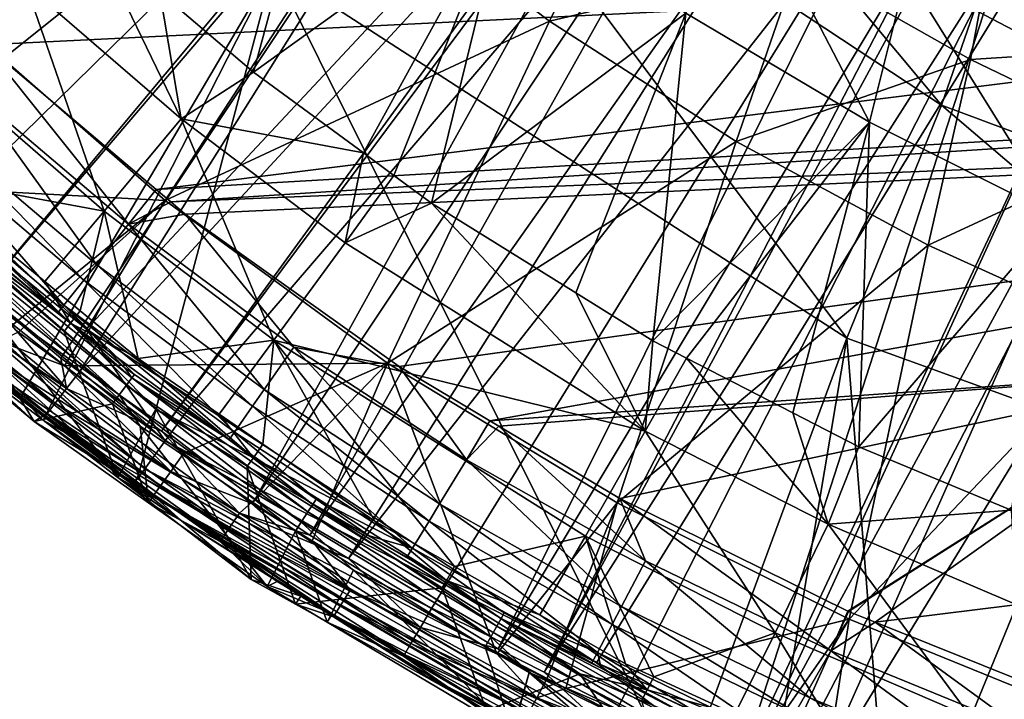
# Model space of a CAD drawing. Extents: x 512 to 878, y 536 to 1026.
# Tile 3 of 256: x 583 to 634, y 559 to 595. Entities that reach past the tile are written whole.
import ezdxf

# ---------------------------------------------------------------- set-up
doc = ezdxf.new("R2010")
doc.units = 0

msp = doc.modelspace()

# ---------------------------------------------------------------- linework, layer by layer
for points in [[(696.199646, 696.199585, 696.199646), (564.676636, 599.040771, 700.419495), (586.368958, 578.573242, 700.419495)], [(696.199646, 696.199585, 696.199646), (586.368958, 578.573242, 700.419495), (592.039062, 574.86615, 700.419495)], [(696.199646, 696.199585, 696.199646), (592.039062, 574.86615, 700.419495), (613.074951, 561.11322, 700.419495)], [(696.199646, 696.199585, 696.199646), (613.074951, 561.11322, 700.419495), (623.714905, 556.604065, 700.419495)], [(696.199646, 696.199585, 696.199646), (623.714905, 556.604065, 700.419495), (640.629272, 549.43573, 700.419495)], [(600.652039, 622.947571, 737.440125), (563.661987, 596.769897, 736.880127), (569.504028, 590.911438, 736.860107)], [(603.001526, 620.798584, 737.430664), (600.652039, 622.947571, 737.440125), (569.504028, 590.911438, 736.860107)], [(603.001526, 620.798584, 737.430664), (569.504028, 590.911438, 736.860107), (572.07074, 588.337585, 736.851318)], [(603.333069, 620.4953, 737.429321), (603.001526, 620.798584, 737.430664), (572.07074, 588.337585, 736.851318)], [(603.333069, 620.4953, 737.429321), (572.07074, 588.337585, 736.851318), (574.030701, 586.37207, 736.844543)], [(609.548889, 614.809998, 737.404175), (603.333069, 620.4953, 737.429321), (574.030701, 586.37207, 736.844543)], [(603.255798, 608.724609, 464.104034), (608.264954, 617.69458, 426.34549), (631.125366, 590.307678, 463.897461)], [(608.264954, 617.69458, 426.34549), (634.593201, 600.287842, 426.167328), (631.125366, 590.307678, 463.897461)], [(609.548889, 614.809998, 737.404175), (574.030701, 586.37207, 736.844543), (577.532532, 583.402344, 736.834473)], [(609.548889, 614.809998, 737.404175), (577.532532, 583.402344, 736.834473), (580.950439, 580.503723, 736.824585)], [(609.92395, 614.466919, 737.40271), (609.548889, 614.809998, 737.404175), (580.950439, 580.503723, 736.824585)], [(609.92395, 614.466919, 737.40271), (580.950439, 580.503723, 736.824585), (585.019958, 577.052551, 736.812866)], [(609.92395, 614.466919, 737.40271), (585.019958, 577.052551, 736.812866), (585.996826, 576.344055, 736.810486)], [(616.601257, 609.43103, 737.381287), (609.92395, 614.466919, 737.40271), (585.996826, 576.344055, 736.810486)], [(616.601257, 609.43103, 737.381287), (585.996826, 576.344055, 736.810486), (590.290161, 573.230225, 736.799927)], [(617.030212, 609.107483, 737.379883), (616.601257, 609.43103, 737.381287), (590.290161, 573.230225, 736.799927)], [(590.210449, 596.22699, 715.942078), (599.670471, 608.872803, 715.888794), (595.116211, 592.045471, 715.863953)], [(617.030212, 609.107483, 737.379883), (590.290161, 573.230225, 736.799927), (595.198364, 569.670532, 736.787903)], [(599.670471, 608.872803, 715.888794), (608.471619, 601.633789, 715.690002), (595.116211, 592.045471, 715.863953)], [(619.983948, 606.879822, 737.370422), (617.030212, 609.107483, 737.379883), (595.198364, 569.670532, 736.787903)], [(596.167114, 597.510498, 541.577332), (603.255798, 608.724609, 464.104034), (626.181458, 578.10791, 541.44928)], [(603.255798, 608.724609, 464.104034), (631.125366, 590.307678, 463.897461), (626.181458, 578.10791, 541.44928)], [(619.983948, 606.879822, 737.370422), (595.198364, 569.670532, 736.787903), (598.054993, 567.785522, 736.781555)], [(623.937195, 604.454102, 737.360474), (619.983948, 606.879822, 737.370422), (598.054993, 567.785522, 736.781555)], [(575.551025, 604.178528, 715.534851), (583.203491, 596.622803, 715.428223), (578.872131, 592.069702, 712.65863)], [(623.937195, 604.454102, 737.360474), (598.054993, 567.785522, 736.781555), (600.081665, 566.565491, 736.777466)], [(627.892456, 602.027222, 737.350525), (623.937195, 604.454102, 737.360474), (600.081665, 566.565491, 736.777466)], [(614.924805, 603.60614, 720.247498), (601.210938, 601.835693, 720.937622), (610.601685, 594.708801, 720.736877)], [(623.629639, 597.815186, 720.052185), (614.924805, 603.60614, 720.247498), (610.601685, 594.708801, 720.736877)], [(617.745544, 595.134583, 715.482544), (620.552673, 602.54895, 714.842896), (627.364685, 589.416443, 715.272766)], [(620.552673, 602.54895, 714.842896), (629.291016, 597.178406, 714.653992), (627.364685, 589.416443, 715.272766)], [(601.210938, 601.835693, 720.937622), (579.474548, 594.92926, 720.688049), (590.48584, 585.308716, 720.566345)], [(610.601685, 594.708801, 720.736877), (601.210938, 601.835693, 720.937622), (590.48584, 585.308716, 720.566345)], [(595.116211, 592.045471, 715.863953), (608.471619, 601.633789, 715.690002), (600.865479, 587.807739, 715.77533)], [(627.892456, 602.027222, 737.350525), (600.081665, 566.565491, 736.777466), (604.434509, 563.945129, 736.768616)], [(600.865479, 587.807739, 715.77533), (608.471619, 601.633789, 715.690002), (602.466553, 586.627625, 715.75061)], [(602.466553, 586.627625, 715.75061), (608.471619, 601.633789, 715.690002), (604.439636, 585.173279, 715.720215)], [(627.892456, 602.027222, 737.350525), (604.434509, 563.945129, 736.768616), (607.928955, 561.841431, 736.761536)], [(608.471619, 601.633789, 715.690002), (617.745544, 595.134583, 715.482544), (604.439636, 585.173279, 715.720215)], [(630.911987, 600.174377, 737.342957), (627.892456, 602.027222, 737.350525), (607.928955, 561.841431, 736.761536)], [(634.362488, 601.905273, 718.429565), (623.629639, 597.815186, 720.052185), (632.644287, 592.697449, 719.853455)], [(651.186768, 593.881897, 718.150574), (634.362488, 601.905273, 718.429565), (632.644287, 592.697449, 719.853455)], [(650.921082, 598.215576, 716.940857), (634.362488, 601.905273, 718.429565), (651.186768, 593.881897, 718.150574)], [(630.911987, 600.174377, 737.342957), (607.928955, 561.841431, 736.761536), (610.32605, 560.623474, 736.757446)], [(631.534668, 599.869873, 737.341736), (630.911987, 600.174377, 737.342957), (610.32605, 560.623474, 736.757446)], [(631.125366, 590.307678, 463.897461), (634.593201, 600.287842, 426.167328), (662.185181, 578.719177, 463.758698)], [(634.417603, 598.459717, 737.336243), (631.534668, 599.869873, 737.341736), (610.32605, 560.623474, 736.757446)], [(564.676636, 599.040771, 700.419495), (563.013306, 597.584961, 699.927979), (586.368958, 578.573242, 700.419495)], [(576.58374, 597.899475, 733.190491), (694.941589, 599.052185, 733.674622), (581.055237, 593.46283, 733.1745)], [(581.055237, 593.46283, 733.1745), (694.941589, 599.052185, 733.674622), (590.023315, 585.893311, 733.1474)], [(583.203491, 596.622803, 715.428223), (586.667236, 599.24707, 715.998474), (591.334351, 589.585327, 715.319641)], [(586.667236, 599.24707, 715.998474), (590.210449, 596.22699, 715.942078), (591.334351, 589.585327, 715.319641)], [(694.941589, 599.052185, 733.674622), (694.941589, 591.959106, 733.586487), (590.023315, 585.893311, 733.1474)], [(634.417603, 598.459717, 737.336243), (610.32605, 560.623474, 736.757446), (614.158081, 558.676514, 736.750854)], [(634.417603, 598.459717, 737.336243), (614.158081, 558.676514, 736.750854), (620.51947, 555.444397, 736.73999)], [(639.511536, 595.968201, 737.326416), (634.417603, 598.459717, 737.336243), (620.51947, 555.444397, 736.73999)], [(563.013306, 597.584961, 699.927979), (561.649475, 596.391785, 698.52832), (590.492737, 572.726257, 699.924927)], [(562.123596, 596.909363, 694.213562), (596.167114, 597.510498, 541.577332), (582.934937, 575.049316, 694.18103)], [(586.368958, 578.573242, 700.419495), (563.013306, 597.584961, 699.927979), (590.492737, 572.726257, 699.924927)], [(582.934937, 575.049316, 694.18103), (596.167114, 597.510498, 541.577332), (584.108398, 573.816711, 694.179199)], [(584.108398, 573.816711, 694.179199), (596.167114, 597.510498, 541.577332), (589.093201, 570.956909, 694.176758)], [(589.093201, 570.956909, 694.176758), (596.167114, 597.510498, 541.577332), (617.506348, 554.65625, 694.162903)], [(596.167114, 597.510498, 541.577332), (626.181458, 578.10791, 541.44928), (617.506348, 554.65625, 694.162903)], [(623.629639, 597.815186, 720.052185), (610.601685, 594.708801, 720.736877), (620.389343, 588.412598, 720.533508)], [(632.644287, 592.697449, 719.853455), (623.629639, 597.815186, 720.052185), (620.389343, 588.412598, 720.533508)], [(560.859985, 595.701111, 696.486145), (562.123596, 596.909363, 694.213562), (582.934937, 575.049316, 694.18103)], [(627.364685, 589.416443, 715.272766), (629.291016, 597.178406, 714.653992), (637.189026, 584.497375, 715.066711)], [(629.291016, 597.178406, 714.653992), (638.307434, 592.458374, 714.463623), (637.189026, 584.497375, 715.066711)], [(629.291016, 597.178406, 714.653992), (635.319946, 595.283691, 714.364868), (638.307434, 592.458374, 714.463623)], [(561.649475, 596.391785, 698.52832), (560.859985, 595.701111, 696.486145), (589.418335, 571.267517, 698.515808)], [(590.492737, 572.726257, 699.924927), (561.649475, 596.391785, 698.52832), (589.418335, 571.267517, 698.515808)], [(578.872131, 592.069702, 712.65863), (583.203491, 596.622803, 715.428223), (587.299622, 584.752075, 712.576843)], [(583.203491, 596.622803, 715.428223), (591.334351, 589.585327, 715.319641), (587.299622, 584.752075, 712.576843)], [(590.210449, 596.22699, 715.942078), (595.116211, 592.045471, 715.863953), (591.334351, 589.585327, 715.319641)], [(639.511536, 595.968201, 737.326416), (620.51947, 555.444397, 736.73999), (620.904663, 555.286255, 736.739502)], [(642.240234, 594.633484, 737.321167), (639.511536, 595.968201, 737.326416), (620.904663, 555.286255, 736.739502)], [(560.859985, 595.701111, 696.486145), (582.934937, 575.049316, 694.18103), (588.80011, 570.42804, 696.461548)], [(589.418335, 571.267517, 698.515808), (560.859985, 595.701111, 696.486145), (588.80011, 570.42804, 696.461548)], [(579.474548, 594.92926, 720.688049), (573.9422, 586.204956, 720.010071), (590.48584, 585.308716, 720.566345)], [(604.439636, 585.173279, 715.720215), (617.745544, 595.134583, 715.482544), (611.990906, 580.477051, 715.608154)], [(611.990906, 580.477051, 715.608154), (617.745544, 595.134583, 715.482544), (616.016357, 577.973633, 715.548462)], [(617.745544, 595.134583, 715.482544), (627.364685, 589.416443, 715.272766), (616.016357, 577.973633, 715.548462)], [(610.601685, 594.708801, 720.736877), (590.48584, 585.308716, 720.566345), (602.136292, 576.791199, 720.445129)], [(620.389343, 588.412598, 720.533508), (610.601685, 594.708801, 720.736877), (602.136292, 576.791199, 720.445129)], [(642.240234, 594.633484, 737.321167), (620.904663, 555.286255, 736.739502), (624.124817, 553.964661, 736.735107)], [(647.708618, 592.585327, 737.313477), (642.240234, 594.633484, 737.321167), (624.124817, 553.964661, 736.735107)], [(651.186768, 593.881897, 718.150574), (632.644287, 592.697449, 719.853455), (641.848938, 588.269043, 719.657715)], [(580.358337, 591.050781, 732.837341), (581.055237, 593.46283, 733.1745), (588.5755, 584.077881, 732.812622)], [(581.055237, 593.46283, 733.1745), (590.023315, 585.893311, 733.1474), (588.5755, 584.077881, 732.812622)], [(632.644287, 592.697449, 719.853455), (620.389343, 588.412598, 720.533508), (630.434387, 582.970032, 720.332825)], [(647.708618, 592.585327, 737.313477), (624.124817, 553.964661, 736.735107), (631.86615, 550.787537, 736.724609)], [(641.848938, 588.269043, 719.657715), (632.644287, 592.697449, 719.853455), (630.434387, 582.970032, 720.332825)], [(647.708618, 592.585327, 737.313477), (631.86615, 550.787537, 736.724609), (633.844238, 549.975708, 736.721924)], [(647.708618, 592.585327, 737.313477), (633.844238, 549.975708, 736.721924), (634.360596, 549.811035, 736.721375)], [(654.474976, 590.051025, 737.303894), (647.708618, 592.585327, 737.313477), (634.360596, 549.811035, 736.721375)], [(577.499939, 586.576843, 707.917908), (578.872131, 592.069702, 712.65863), (587.299622, 584.752075, 712.576843)], [(590.023315, 585.893311, 733.1474), (694.941589, 591.959106, 733.586487), (590.788574, 585.247375, 733.145081)], [(694.941589, 591.959106, 733.586487), (694.941589, 589.479126, 733.554626), (590.788574, 585.247375, 733.145081)], [(591.334351, 589.585327, 715.319641), (595.116211, 592.045471, 715.863953), (600.865479, 587.807739, 715.77533)], [(578.54541, 589.050842, 731.500244), (580.358337, 591.050781, 732.837341), (586.8927, 581.967346, 731.475464)], [(580.358337, 591.050781, 732.837341), (588.5755, 584.077881, 732.812622), (586.8927, 581.967346, 731.475464)], [(626.181458, 578.10791, 541.44928), (631.125366, 590.307678, 463.897461), (659.656555, 565.973877, 541.362976)], [(631.125366, 590.307678, 463.897461), (662.185181, 578.719177, 463.758698), (659.656555, 565.973877, 541.362976)], [(654.474976, 590.051025, 737.303894), (634.360596, 549.811035, 736.721375), (643.12384, 547.01532, 736.712219)], [(587.299622, 584.752075, 712.576843), (591.334351, 589.585327, 715.319641), (596.183533, 577.998901, 712.49408)], [(590.788574, 585.247375, 733.145081), (694.941589, 589.479126, 733.554626), (591.544373, 584.609436, 733.142822)], [(591.334351, 589.585327, 715.319641), (599.90448, 583.092712, 715.208923), (596.183533, 577.998901, 712.49408)], [(591.334351, 589.585327, 715.319641), (600.865479, 587.807739, 715.77533), (599.90448, 583.092712, 715.208923)], [(591.544373, 584.609436, 733.142822), (694.941589, 589.479126, 733.554626), (602.746338, 576.618164, 733.114624)], [(602.746338, 576.618164, 733.114624), (694.941589, 589.479126, 733.554626), (607.494751, 573.779175, 733.104736)], [(694.941589, 589.479126, 733.554626), (646.139832, 576.430725, 733.305786), (607.494751, 573.779175, 733.104736)], [(616.016357, 577.973633, 715.548462), (627.364685, 589.416443, 715.272766), (617.783081, 577.062622, 715.523376)], [(617.783081, 577.062622, 715.523376), (627.364685, 589.416443, 715.272766), (623.34314, 574.195496, 715.444458)], [(623.34314, 574.195496, 715.444458), (627.364685, 589.416443, 715.272766), (626.806946, 572.409424, 715.395264)], [(627.364685, 589.416443, 715.272766), (637.189026, 584.497375, 715.066711), (626.806946, 572.409424, 715.395264)], [(577.833496, 588.266907, 730.569458), (578.54541, 589.050842, 731.500244), (586.231873, 581.139893, 730.544678)], [(578.54541, 589.050842, 731.500244), (586.8927, 581.967346, 731.475464), (586.231873, 581.139893, 730.544678)], [(576.715027, 587.038696, 728.089661), (577.833496, 588.266907, 730.569458), (585.193542, 579.843384, 728.064819)], [(577.833496, 588.266907, 730.569458), (586.231873, 581.139893, 730.544678), (585.193542, 579.843384, 728.064819)], [(620.389343, 588.412598, 720.533508), (602.136292, 576.791199, 720.445129), (614.150391, 569.485535, 720.326904)], [(630.434387, 582.970032, 720.332825), (620.389343, 588.412598, 720.533508), (614.150391, 569.485535, 720.326904)], [(641.848938, 588.269043, 719.657715), (630.434387, 582.970032, 720.332825), (640.562073, 578.382019, 720.140015)], [(600.865479, 587.807739, 715.77533), (602.466553, 586.627625, 715.75061), (599.90448, 583.092712, 715.208923)], [(576.715027, 587.038696, 728.089661), (585.193542, 579.843384, 728.064819), (584.880249, 579.453369, 725.787415)], [(579.912415, 583.55365, 725.788757), (576.715027, 587.038696, 728.089661), (584.880249, 579.453369, 725.787415)], [(602.466553, 586.627625, 715.75061), (604.439636, 585.173279, 715.720215), (599.90448, 583.092712, 715.208923)], [(590.48584, 585.308716, 720.566345), (573.9422, 586.204956, 720.010071), (582.438232, 578.759033, 719.985046)], [(574.025146, 581.539551, 707.111328), (576.122437, 586.188538, 707.111328), (588.008911, 570.818909, 707.111328)], [(576.122437, 586.188538, 707.111328), (576.464783, 586.550232, 707.321655), (585.526611, 578.892395, 707.318298)], [(576.122437, 586.188538, 707.111328), (585.2052, 578.463318, 707.111328), (588.008911, 570.818909, 707.111328)], [(576.122437, 586.188538, 707.111328), (585.526611, 578.892395, 707.318298), (585.2052, 578.463318, 707.111328)], [(576.464783, 586.550232, 707.321655), (577.499939, 586.576843, 707.917908), (585.526611, 578.892395, 707.318298)], [(577.499939, 586.576843, 707.917908), (584.187866, 581.074829, 707.908997), (585.526611, 578.892395, 707.318298)], [(577.499939, 586.576843, 707.917908), (587.299622, 584.752075, 712.576843), (584.187866, 581.074829, 707.908997)], [(590.023315, 585.893311, 733.1474), (590.788574, 585.247375, 733.145081), (588.5755, 584.077881, 732.812622)], [(590.48584, 585.308716, 720.566345), (582.438232, 578.759033, 719.985046), (582.813904, 578.42981, 719.983948)], [(590.48584, 585.308716, 720.566345), (582.813904, 578.42981, 719.983948), (585.223694, 576.655884, 719.976929)], [(602.136292, 576.791199, 720.445129), (590.48584, 585.308716, 720.566345), (585.223694, 576.655884, 719.976929)], [(590.788574, 585.247375, 733.145081), (591.544373, 584.609436, 733.142822), (588.5755, 584.077881, 732.812622)], [(599.90448, 583.092712, 715.208923), (604.439636, 585.173279, 715.720215), (615.626709, 573.244507, 715.015015)], [(604.439636, 585.173279, 715.720215), (611.990906, 580.477051, 715.608154), (615.626709, 573.244507, 715.015015)], [(584.187866, 581.074829, 707.908997), (587.299622, 584.752075, 712.576843), (586.04541, 579.546753, 707.906494)], [(586.04541, 579.546753, 707.906494), (587.299622, 584.752075, 712.576843), (589.081787, 577.048828, 707.902466)], [(587.299622, 584.752075, 712.576843), (596.183533, 577.998901, 712.49408), (589.081787, 577.048828, 707.902466)], [(588.5755, 584.077881, 732.812622), (591.544373, 584.609436, 733.142822), (597.221802, 577.630737, 732.789978)], [(597.221802, 577.630737, 732.789978), (591.544373, 584.609436, 733.142822), (602.746338, 576.618164, 733.114624)], [(586.8927, 581.967346, 731.475464), (588.5755, 584.077881, 732.812622), (595.675415, 575.418396, 731.452759)], [(588.5755, 584.077881, 732.812622), (597.221802, 577.630737, 732.789978), (595.675415, 575.418396, 731.452759)], [(626.806946, 572.409424, 715.395264), (637.189026, 584.497375, 715.066711), (634.78009, 569.106079, 715.28772)], [(579.689453, 583.289368, 725.174683), (579.912415, 583.55365, 725.788757), (584.880249, 579.453369, 725.787415)], [(579.38855, 582.938049, 724.595337), (579.689453, 583.289368, 725.174683), (588.473206, 575.654602, 724.593811)], [(579.689453, 583.289368, 725.174683), (588.750549, 576.024902, 725.171448), (588.473206, 575.654602, 724.593811)], [(579.689453, 583.289368, 725.174683), (584.880249, 579.453369, 725.787415), (588.750549, 576.024902, 725.171448)], [(596.183533, 577.998901, 712.49408), (599.90448, 583.092712, 715.208923), (615.626709, 573.244507, 715.015015)], [(576.751282, 582.506531, 736.625366), (576.105774, 581.770264, 735.996948), (585.326233, 575.4729, 736.601624)], [(580.950439, 580.503723, 736.824585), (576.751282, 582.506531, 736.625366), (585.326233, 575.4729, 736.601624)], [(578.971497, 582.451172, 724.224548), (579.38855, 582.938049, 724.595337), (588.089355, 575.142151, 724.224243)], [(579.38855, 582.938049, 724.595337), (588.473206, 575.654602, 724.593811), (588.089355, 575.142151, 724.224243)], [(630.434387, 582.970032, 720.332825), (614.150391, 569.485535, 720.326904), (626.303528, 563.398987, 720.213684)], [(640.562073, 578.382019, 720.140015), (630.434387, 582.970032, 720.332825), (626.303528, 563.398987, 720.213684)], [(574.363037, 581.537903, 724.111328), (578.556824, 581.968567, 724.111328), (583.627686, 573.745544, 724.111328)], [(578.556824, 581.968567, 724.111328), (578.971497, 582.451172, 724.224548), (588.089355, 575.142151, 724.224243)], [(578.556824, 581.968567, 724.111328), (587.732422, 574.662476, 724.111328), (583.627686, 573.745544, 724.111328)], [(578.556824, 581.968567, 724.111328), (588.089355, 575.142151, 724.224243), (587.732422, 574.662476, 724.111328)], [(586.231873, 581.139893, 730.544678), (586.8927, 581.967346, 731.475464), (595.068115, 574.550964, 730.521912)], [(586.8927, 581.967346, 731.475464), (595.675415, 575.418396, 731.452759), (595.068115, 574.550964, 730.521912)], [(588.130249, 570.998962, 717.127258), (574.025146, 581.539551, 707.111328), (588.008911, 570.818909, 707.111328)], [(580.707031, 576.638733, 717.149475), (574.025146, 581.539551, 707.111328), (588.130249, 570.998962, 717.127258)], [(575.574951, 581.173706, 733.991821), (574.363037, 581.537903, 724.111328), (583.627686, 573.745544, 724.111328)], [(576.105774, 581.770264, 735.996948), (575.665466, 581.269958, 735.043335), (584.727539, 574.698181, 735.973206)], [(585.326233, 575.4729, 736.601624), (576.105774, 581.770264, 735.996948), (584.727539, 574.698181, 735.973206)], [(575.665466, 581.269958, 735.043335), (575.574951, 581.173706, 733.991821), (584.090332, 574.031982, 733.967896)], [(584.090332, 574.031982, 733.967896), (575.574951, 581.173706, 733.991821), (583.627686, 573.745544, 724.111328)], [(584.319153, 574.171631, 735.019531), (575.665466, 581.269958, 735.043335), (584.090332, 574.031982, 733.967896)], [(584.727539, 574.698181, 735.973206), (575.665466, 581.269958, 735.043335), (584.319153, 574.171631, 735.019531)], [(584.187866, 581.074829, 707.908997), (586.04541, 579.546753, 707.906494), (585.526611, 578.892395, 707.318298)], [(585.193542, 579.843384, 728.064819), (586.231873, 581.139893, 730.544678), (594.113831, 573.191528, 728.041931)], [(586.231873, 581.139893, 730.544678), (595.068115, 574.550964, 730.521912), (594.113831, 573.191528, 728.041931)], [(585.019958, 577.052551, 736.812866), (580.950439, 580.503723, 736.824585), (585.326233, 575.4729, 736.601624)], [(611.990906, 580.477051, 715.608154), (616.016357, 577.973633, 715.548462), (615.626709, 573.244507, 715.015015)], [(584.880249, 579.453369, 725.787415), (585.193542, 579.843384, 728.064819), (588.383728, 576.561646, 725.786438)], [(584.880249, 579.453369, 725.787415), (588.383728, 576.561646, 725.786438), (588.750549, 576.024902, 725.171448)], [(585.193542, 579.843384, 728.064819), (594.113831, 573.191528, 728.041931), (593.84021, 572.808899, 725.786011)], [(588.890259, 576.213318, 725.786438), (585.193542, 579.843384, 728.064819), (593.84021, 572.808899, 725.786011)], [(588.383728, 576.561646, 725.786438), (585.193542, 579.843384, 728.064819), (588.890259, 576.213318, 725.786438)], [(585.526611, 578.892395, 707.318298), (586.04541, 579.546753, 707.906494), (589.081787, 577.048828, 707.902466)], [(585.2052, 578.463318, 707.111328), (585.526611, 578.892395, 707.318298), (590.002075, 574.383423, 707.111328)], [(590.002075, 574.383423, 707.111328), (585.526611, 578.892395, 707.318298), (595.108032, 571.849304, 707.314941)], [(585.526611, 578.892395, 707.318298), (589.081787, 577.048828, 707.902466), (595.108032, 571.849304, 707.314941)], [(582.813904, 578.42981, 719.983948), (581.786743, 577.957642, 719.731323), (585.223694, 576.655884, 719.976929)], [(585.2052, 578.463318, 707.111328), (590.002075, 574.383423, 707.111328), (588.008911, 570.818909, 707.111328)], [(592.039062, 574.86615, 700.419495), (586.368958, 578.573242, 700.419495), (590.492737, 572.726257, 699.924927)], [(640.562073, 578.382019, 720.140015), (626.303528, 563.398987, 720.213684), (638.308899, 558.503296, 720.107727)], [(581.786743, 577.957642, 719.731323), (581.208496, 577.246765, 719.094299), (590.782104, 571.134338, 719.709961)], [(585.223694, 576.655884, 719.976929), (581.786743, 577.957642, 719.731323), (590.782104, 571.134338, 719.709961)], [(589.081787, 577.048828, 707.902466), (596.183533, 577.998901, 712.49408), (593.317383, 574.134949, 707.897095)], [(593.317383, 574.134949, 707.897095), (596.183533, 577.998901, 712.49408), (595.598633, 572.565552, 707.894165)], [(595.598633, 572.565552, 707.894165), (596.183533, 577.998901, 712.49408), (601.466614, 568.528687, 707.886719)], [(601.466614, 568.528687, 707.886719), (596.183533, 577.998901, 712.49408), (605.638794, 566.152893, 707.881653)], [(596.183533, 577.998901, 712.49408), (612.489929, 567.747253, 712.349976), (605.638794, 566.152893, 707.881653)], [(596.183533, 577.998901, 712.49408), (615.626709, 573.244507, 715.015015), (612.489929, 567.747253, 712.349976)], [(616.016357, 577.973633, 715.548462), (617.783081, 577.062622, 715.523376), (615.626709, 573.244507, 715.015015)], [(617.506348, 554.65625, 694.162903), (626.181458, 578.10791, 541.44928), (621.814453, 552.184692, 694.160767)], [(621.814453, 552.184692, 694.160767), (626.181458, 578.10791, 541.44928), (628.572998, 548.307312, 694.157471)], [(626.181458, 578.10791, 541.44928), (659.656555, 565.973877, 541.362976), (628.572998, 548.307312, 694.157471)], [(595.675415, 575.418396, 731.452759), (597.221802, 577.630737, 732.789978), (604.854431, 569.43689, 731.432129)], [(597.221802, 577.630737, 732.789978), (606.257874, 571.742493, 732.769531), (604.854431, 569.43689, 731.432129)], [(597.221802, 577.630737, 732.789978), (602.746338, 576.618164, 733.114624), (606.257874, 571.742493, 732.769531)], [(581.208496, 577.246765, 719.094299), (580.816284, 576.766479, 718.166443), (590.245605, 570.383179, 719.07373)], [(590.782104, 571.134338, 719.709961), (581.208496, 577.246765, 719.094299), (590.245605, 570.383179, 719.07373)], [(585.996826, 576.344055, 736.810486), (585.019958, 577.052551, 736.812866), (585.326233, 575.4729, 736.601624)], [(602.136292, 576.791199, 720.445129), (585.223694, 576.655884, 719.976929), (591.452209, 572.070923, 719.958923)], [(589.081787, 577.048828, 707.902466), (593.317383, 574.134949, 707.897095), (595.108032, 571.849304, 707.314941)], [(602.136292, 576.791199, 720.445129), (591.452209, 572.070923, 719.958923), (595.021057, 569.443848, 719.948547)], [(602.136292, 576.791199, 720.445129), (595.021057, 569.443848, 719.948547), (598.190735, 567.501709, 719.939392)], [(602.136292, 576.791199, 720.445129), (598.190735, 567.501709, 719.939392), (607.845764, 561.585938, 719.91156)], [(614.150391, 569.485535, 720.326904), (602.136292, 576.791199, 720.445129), (607.845764, 561.585938, 719.91156)], [(615.626709, 573.244507, 715.015015), (617.783081, 577.062622, 715.523376), (625.200562, 568.37323, 714.902832)], [(617.783081, 577.062622, 715.523376), (623.34314, 574.195496, 715.444458), (625.200562, 568.37323, 714.902832)], [(580.816284, 576.766479, 718.166443), (580.707031, 576.638733, 717.149475), (589.881348, 569.875305, 718.143066)], [(580.707031, 576.638733, 717.149475), (588.130249, 570.998962, 717.127258), (589.881348, 569.875305, 718.143066)], [(590.245605, 570.383179, 719.07373), (580.816284, 576.766479, 718.166443), (589.881348, 569.875305, 718.143066)], [(591.452209, 572.070923, 719.958923), (585.223694, 576.655884, 719.976929), (590.782104, 571.134338, 719.709961)], [(585.996826, 576.344055, 736.810486), (585.326233, 575.4729, 736.601624), (590.290161, 573.230225, 736.799927)], [(588.383728, 576.561646, 725.786438), (588.890259, 576.213318, 725.786438), (588.750549, 576.024902, 725.171448)], [(602.746338, 576.618164, 733.114624), (607.494751, 573.779175, 733.104736), (606.257874, 571.742493, 732.769531)], [(607.494751, 573.779175, 733.104736), (646.139832, 576.430725, 733.305786), (607.956726, 573.502991, 733.10376)], [(607.956726, 573.502991, 733.10376), (646.139832, 576.430725, 733.305786), (614.289978, 569.716431, 733.090576)], [(614.289978, 569.716431, 733.090576), (646.139832, 576.430725, 733.305786), (626.228699, 563.807007, 733.070435)], [(626.228699, 563.807007, 733.070435), (646.139832, 576.430725, 733.305786), (626.257324, 563.795532, 733.070435)], [(626.257324, 563.795532, 733.070435), (646.139832, 576.430725, 733.305786), (627.653381, 563.236023, 733.068542)], [(646.139832, 576.430725, 733.305786), (653.878113, 566.489014, 733.200317), (627.653381, 563.236023, 733.068542)], [(588.473206, 575.654602, 724.593811), (588.750549, 576.024902, 725.171448), (597.963745, 569.015564, 724.592468)], [(588.750549, 576.024902, 725.171448), (588.890259, 576.213318, 725.786438), (593.84021, 572.808899, 725.786011)], [(588.750549, 576.024902, 725.171448), (598.21637, 569.403198, 725.168518), (597.963745, 569.015564, 724.592468)], [(588.750549, 576.024902, 725.171448), (593.84021, 572.808899, 725.786011), (598.21637, 569.403198, 725.168518)], [(585.326233, 575.4729, 736.601624), (584.727539, 574.698181, 735.973206), (594.37793, 568.944214, 736.579651)], [(590.290161, 573.230225, 736.799927), (585.326233, 575.4729, 736.601624), (594.37793, 568.944214, 736.579651)], [(588.089355, 575.142151, 724.224243), (588.473206, 575.654602, 724.593811), (597.614563, 568.479797, 724.223938)], [(588.473206, 575.654602, 724.593811), (597.963745, 569.015564, 724.592468), (597.614563, 568.479797, 724.223938)], [(595.068115, 574.550964, 730.521912), (595.675415, 575.418396, 731.452759), (604.303284, 568.532776, 730.501282)], [(595.675415, 575.418396, 731.452759), (604.854431, 569.43689, 731.432129), (604.303284, 568.532776, 730.501282)], [(582.934937, 575.049316, 694.18103), (584.108398, 573.816711, 694.179199), (588.80011, 570.42804, 696.461548)], [(587.732422, 574.662476, 724.111328), (588.089355, 575.142151, 724.224243), (589.189026, 573.502625, 724.111328)], [(589.189026, 573.502625, 724.111328), (588.089355, 575.142151, 724.224243), (597.309631, 568.008728, 724.111328)], [(588.089355, 575.142151, 724.224243), (597.614563, 568.479797, 724.223938), (597.309631, 568.008728, 724.111328)], [(592.039062, 574.86615, 700.419495), (590.492737, 572.726257, 699.924927), (613.074951, 561.11322, 700.419495)], [(583.627686, 573.745544, 724.111328), (587.732422, 574.662476, 724.111328), (589.624756, 569.491638, 724.111328)], [(584.727539, 574.698181, 735.973206), (584.319153, 574.171631, 735.019531), (593.828674, 568.133789, 735.951172)], [(594.37793, 568.944214, 736.579651), (584.727539, 574.698181, 735.973206), (593.828674, 568.133789, 735.951172)], [(587.732422, 574.662476, 724.111328), (589.189026, 573.502625, 724.111328), (589.624756, 569.491638, 724.111328)], [(588.008911, 570.818909, 707.111328), (590.002075, 574.383423, 707.111328), (594.994873, 565.463135, 707.111328)], [(590.002075, 574.383423, 707.111328), (594.783691, 571.399414, 707.111328), (594.994873, 565.463135, 707.111328)], [(590.002075, 574.383423, 707.111328), (595.108032, 571.849304, 707.314941), (594.783691, 571.399414, 707.111328)], [(594.113831, 573.191528, 728.041931), (595.068115, 574.550964, 730.521912), (603.437195, 567.115662, 728.02124)], [(595.068115, 574.550964, 730.521912), (604.303284, 568.532776, 730.501282), (603.437195, 567.115662, 728.02124)], [(584.090332, 574.031982, 733.967896), (583.627686, 573.745544, 724.111328), (589.92218, 569.910645, 733.954224)], [(589.92218, 569.910645, 733.954224), (583.627686, 573.745544, 724.111328), (589.624756, 569.491638, 724.111328)], [(584.319153, 574.171631, 735.019531), (584.090332, 574.031982, 733.967896), (589.92218, 569.910645, 733.954224)], [(584.108398, 573.816711, 694.179199), (589.093201, 570.956909, 694.176758), (588.80011, 570.42804, 696.461548)], [(584.319153, 574.171631, 735.019531), (589.92218, 569.910645, 733.954224), (593.454041, 567.582764, 734.99762)], [(593.828674, 568.133789, 735.951172), (584.319153, 574.171631, 735.019531), (593.454041, 567.582764, 734.99762)], [(593.317383, 574.134949, 707.897095), (595.598633, 572.565552, 707.894165), (595.108032, 571.849304, 707.314941)], [(607.494751, 573.779175, 733.104736), (607.956726, 573.502991, 733.10376), (606.257874, 571.742493, 732.769531)], [(623.34314, 574.195496, 715.444458), (626.806946, 572.409424, 715.395264), (625.200562, 568.37323, 714.902832)], [(589.624756, 569.491638, 724.111328), (589.189026, 573.502625, 724.111328), (595.821167, 565.096375, 724.111328)], [(589.189026, 573.502625, 724.111328), (597.309631, 568.008728, 724.111328), (595.821167, 565.096375, 724.111328)], [(595.198364, 569.670532, 736.787903), (590.290161, 573.230225, 736.799927), (594.37793, 568.944214, 736.579651)], [(593.84021, 572.808899, 725.786011), (594.113831, 573.191528, 728.041931), (598.396973, 569.674866, 725.785583)], [(598.396973, 569.674866, 725.785583), (594.113831, 573.191528, 728.041931), (603.437195, 567.115662, 728.02124)], [(606.257874, 571.742493, 732.769531), (607.956726, 573.502991, 733.10376), (615.640381, 566.439819, 732.751343)], [(607.956726, 573.502991, 733.10376), (614.289978, 569.716431, 733.090576), (615.640381, 566.439819, 732.751343)], [(612.489929, 567.747253, 712.349976), (615.626709, 573.244507, 715.015015), (622.424622, 562.671631, 712.266968)], [(615.626709, 573.244507, 715.015015), (625.200562, 568.37323, 714.902832), (622.424622, 562.671631, 712.266968)], [(590.492737, 572.726257, 699.924927), (589.418335, 571.267517, 698.515808), (622.544861, 553.99939, 699.923279)], [(613.074951, 561.11322, 700.419495), (590.492737, 572.726257, 699.924927), (622.544861, 553.99939, 699.923279)], [(593.84021, 572.808899, 725.786011), (598.396973, 569.674866, 725.785583), (598.21637, 569.403198, 725.168518)], [(595.108032, 571.849304, 707.314941), (595.598633, 572.565552, 707.894165), (601.466614, 568.528687, 707.886719)], [(626.806946, 572.409424, 715.395264), (634.78009, 569.106079, 715.28772), (625.200562, 568.37323, 714.902832)], [(591.452209, 572.070923, 719.958923), (590.782104, 571.134338, 719.709961), (595.021057, 569.443848, 719.948547)], [(594.783691, 571.399414, 707.111328), (595.108032, 571.849304, 707.314941), (605.21228, 565.424744, 707.311462)], [(595.108032, 571.849304, 707.314941), (601.466614, 568.528687, 707.886719), (605.21228, 565.424744, 707.311462)], [(604.854431, 569.43689, 731.432129), (606.257874, 571.742493, 732.769531), (614.385437, 564.050171, 731.413818)], [(606.257874, 571.742493, 732.769531), (615.640381, 566.439819, 732.751343), (614.385437, 564.050171, 731.413818)], [(589.418335, 571.267517, 698.515808), (588.80011, 570.42804, 696.461548), (621.792786, 552.352783, 698.509094)], [(622.544861, 553.99939, 699.923279), (589.418335, 571.267517, 698.515808), (621.792786, 552.352783, 698.509094)], [(590.782104, 571.134338, 719.709961), (590.245605, 570.383179, 719.07373), (600.169373, 564.906006, 719.687683)], [(595.021057, 569.443848, 719.948547), (590.782104, 571.134338, 719.709961), (600.169373, 564.906006, 719.687683)], [(594.994873, 565.463135, 707.111328), (594.783691, 571.399414, 707.111328), (597.305176, 564.174072, 707.111328)], [(594.783691, 571.399414, 707.111328), (604.991699, 565.029053, 707.111328), (597.305176, 564.174072, 707.111328)], [(594.783691, 571.399414, 707.111328), (605.21228, 565.424744, 707.311462), (604.991699, 565.029053, 707.111328)], [(588.130249, 570.998962, 717.127258), (588.008911, 570.818909, 707.111328), (589.785706, 569.741272, 717.122253)], [(591.352295, 568.551086, 717.117615), (588.008911, 570.818909, 707.111328), (594.994873, 565.463135, 707.111328)], [(589.785706, 569.741272, 717.122253), (588.008911, 570.818909, 707.111328), (591.352295, 568.551086, 717.117615)], [(589.881348, 569.875305, 718.143066), (588.130249, 570.998962, 717.127258), (589.785706, 569.741272, 717.122253)], [(588.80011, 570.42804, 696.461548), (589.093201, 570.956909, 694.176758), (621.361389, 551.408264, 696.448425)], [(589.093201, 570.956909, 694.176758), (617.506348, 554.65625, 694.162903), (621.361389, 551.408264, 696.448425)], [(621.792786, 552.352783, 698.509094), (588.80011, 570.42804, 696.461548), (621.361389, 551.408264, 696.448425)], [(590.245605, 570.383179, 719.07373), (589.881348, 569.875305, 718.143066), (599.677246, 564.117188, 719.052246)], [(600.169373, 564.906006, 719.687683), (590.245605, 570.383179, 719.07373), (599.677246, 564.117188, 719.052246)], [(589.92218, 569.910645, 733.954224), (589.624756, 569.491638, 724.111328), (593.377441, 567.468811, 733.946106)], [(589.881348, 569.875305, 718.143066), (589.785706, 569.741272, 717.122253), (591.352295, 568.551086, 717.117615)], [(589.881348, 569.875305, 718.143066), (591.352295, 568.551086, 717.117615), (599.342773, 563.583435, 718.118774)], [(599.677246, 564.117188, 719.052246), (589.881348, 569.875305, 718.143066), (599.342773, 563.583435, 718.118774)], [(593.454041, 567.582764, 734.99762), (589.92218, 569.910645, 733.954224), (593.377441, 567.468811, 733.946106)], [(595.198364, 569.670532, 736.787903), (594.37793, 568.944214, 736.579651), (598.054993, 567.785522, 736.781555)], [(598.21637, 569.403198, 725.168518), (598.396973, 569.674866, 725.785583), (601.175964, 567.763489, 725.785339)], [(601.175964, 567.763489, 725.785339), (598.396973, 569.674866, 725.785583), (603.437195, 567.115662, 728.02124)], [(615.640381, 566.439819, 732.751343), (614.289978, 569.716431, 733.090576), (625.33783, 561.737549, 732.735413)], [(614.289978, 569.716431, 733.090576), (626.228699, 563.807007, 733.070435), (625.33783, 561.737549, 732.735413)], [(593.377441, 567.468811, 733.946106), (589.624756, 569.491638, 724.111328), (595.821167, 565.096375, 724.111328)], [(598.190735, 567.501709, 719.939392), (595.021057, 569.443848, 719.948547), (600.169373, 564.906006, 719.687683)], [(597.963745, 569.015564, 724.592468), (598.21637, 569.403198, 725.168518), (607.845642, 563.022583, 724.591187)], [(598.21637, 569.403198, 725.168518), (608.072571, 563.425842, 725.165894), (607.845642, 563.022583, 724.591187)], [(598.21637, 569.403198, 725.168518), (603.141602, 566.640564, 725.785522), (608.072571, 563.425842, 725.165894)], [(598.21637, 569.403198, 725.168518), (601.175964, 567.763489, 725.785339), (603.141602, 566.640564, 725.785522)], [(604.303284, 568.532776, 730.501282), (604.854431, 569.43689, 731.432129), (613.892639, 563.113098, 730.482849)], [(604.854431, 569.43689, 731.432129), (614.385437, 564.050171, 731.413818), (613.892639, 563.113098, 730.482849)], [(614.150391, 569.485535, 720.326904), (607.845764, 561.585938, 719.91156), (610.477844, 560.263306, 719.903931)], [(614.150391, 569.485535, 720.326904), (610.477844, 560.263306, 719.903931), (611.460022, 559.769775, 719.901062)], [(626.303528, 563.398987, 720.213684), (614.150391, 569.485535, 720.326904), (611.460022, 559.769775, 719.901062)], [(625.200562, 568.37323, 714.902832), (634.78009, 569.106079, 715.28772), (635.069275, 564.136902, 714.792053)], [(591.352295, 568.551086, 717.117615), (597.584534, 564.594543, 717.099121), (599.342773, 563.583435, 718.118774)], [(591.352295, 568.551086, 717.117615), (594.994873, 565.463135, 707.111328), (597.584534, 564.594543, 717.099121)], [(594.37793, 568.944214, 736.579651), (593.828674, 568.133789, 735.951172), (603.854187, 562.961487, 736.55957)], [(600.081665, 566.565491, 736.777466), (594.37793, 568.944214, 736.579651), (603.854187, 562.961487, 736.55957)], [(598.054993, 567.785522, 736.781555), (594.37793, 568.944214, 736.579651), (600.081665, 566.565491, 736.777466)], [(597.614563, 568.479797, 724.223938), (597.963745, 569.015564, 724.592468), (607.532349, 562.465759, 724.223633)], [(597.963745, 569.015564, 724.592468), (607.845642, 563.022583, 724.591187), (607.532349, 562.465759, 724.223633)], [(593.828674, 568.133789, 735.951172), (593.454041, 567.582764, 734.99762), (603.35675, 562.118347, 735.931152)], [(603.854187, 562.961487, 736.55957), (593.828674, 568.133789, 735.951172), (603.35675, 562.118347, 735.931152)], [(597.309631, 568.008728, 724.111328), (597.614563, 568.479797, 724.223938), (600.348083, 565.953125, 724.111328)], [(600.348083, 565.953125, 724.111328), (597.614563, 568.479797, 724.223938), (607.532349, 562.465759, 724.223633)], [(601.466614, 568.528687, 707.886719), (605.638794, 566.152893, 707.881653), (605.21228, 565.424744, 707.311462)], [(603.437195, 567.115662, 728.02124), (604.303284, 568.532776, 730.501282), (613.118225, 561.644043, 728.002747)], [(604.303284, 568.532776, 730.501282), (613.892639, 563.113098, 730.482849), (613.118225, 561.644043, 728.002747)], [(622.424622, 562.671631, 712.266968), (625.200562, 568.37323, 714.902832), (632.666992, 558.255005, 712.185242)], [(625.200562, 568.37323, 714.902832), (635.069275, 564.136902, 714.792053), (632.666992, 558.255005, 712.185242)], [(593.454041, 567.582764, 734.99762), (593.377441, 567.468811, 733.946106), (596.352173, 565.366577, 733.939087)], [(593.454041, 567.582764, 734.99762), (599.237, 563.664917, 733.933472), (603.017395, 561.544922, 734.977539)], [(603.35675, 562.118347, 735.931152), (593.454041, 567.582764, 734.99762), (603.017395, 561.544922, 734.977539)], [(593.454041, 567.582764, 734.99762), (596.352173, 565.366577, 733.939087), (599.237, 563.664917, 733.933472)], [(595.821167, 565.096375, 724.111328), (597.309631, 568.008728, 724.111328), (598.968201, 563.2323, 724.111328)], [(597.309631, 568.008728, 724.111328), (600.348083, 565.953125, 724.111328), (598.968201, 563.2323, 724.111328)], [(601.175964, 567.763489, 725.785339), (603.437195, 567.115662, 728.02124), (603.141602, 566.640564, 725.785522)], [(605.638794, 566.152893, 707.881653), (612.489929, 567.747253, 712.349976), (610.096375, 563.614502, 707.876282)], [(610.096375, 563.614502, 707.876282), (612.489929, 567.747253, 712.349976), (614.580933, 561.060791, 707.87085)], [(612.489929, 567.747253, 712.349976), (622.424622, 562.671631, 712.266968), (616.065063, 560.376038, 707.869141)], [(614.580933, 561.060791, 707.87085), (612.489929, 567.747253, 712.349976), (616.065063, 560.376038, 707.869141)], [(596.352173, 565.366577, 733.939087), (593.377441, 567.468811, 733.946106), (595.821167, 565.096375, 724.111328)], [(598.190735, 567.501709, 719.939392), (600.169373, 564.906006, 719.687683), (607.845764, 561.585938, 719.91156)], [(603.141602, 566.640564, 725.785522), (603.437195, 567.115662, 728.02124), (608.242676, 563.726318, 725.785889)], [(608.242676, 563.726318, 725.785889), (603.437195, 567.115662, 728.02124), (613.118225, 561.644043, 728.002747)], [(604.434509, 563.945129, 736.768616), (600.081665, 566.565491, 736.777466), (603.854187, 562.961487, 736.55957)], [(603.141602, 566.640564, 725.785522), (608.242676, 563.726318, 725.785889), (608.072571, 563.425842, 725.165894)], [(627.653381, 563.236023, 733.068542), (653.878113, 566.489014, 733.200317), (636.143188, 559.83313, 733.05719)], [(605.21228, 565.424744, 707.311462), (605.638794, 566.152893, 707.881653), (610.096375, 563.614502, 707.876282)], [(614.385437, 564.050171, 731.413818), (615.640381, 566.439819, 732.751343), (624.235596, 559.273865, 731.397705)], [(615.640381, 566.439819, 732.751343), (625.33783, 561.737549, 732.735413), (624.235596, 559.273865, 731.397705)], [(628.572998, 548.307312, 694.157471), (659.656555, 565.973877, 541.362976), (655.292114, 542.000305, 694.154419)], [(597.584534, 564.594543, 717.099121), (594.994873, 565.463135, 707.111328), (597.305176, 564.174072, 707.111328)], [(598.968201, 563.2323, 724.111328), (600.348083, 565.953125, 724.111328), (608.653015, 557.495728, 724.111328)], [(600.348083, 565.953125, 724.111328), (607.238647, 561.942078, 724.111328), (608.653015, 557.495728, 724.111328)], [(600.348083, 565.953125, 724.111328), (607.532349, 562.465759, 724.223633), (607.238647, 561.942078, 724.111328)], [(596.352173, 565.366577, 733.939087), (595.821167, 565.096375, 724.111328), (599.237, 563.664917, 733.933472)], [(599.237, 563.664917, 733.933472), (595.821167, 565.096375, 724.111328), (598.968201, 563.2323, 724.111328)], [(597.305176, 564.174072, 707.111328), (604.991699, 565.029053, 707.111328), (607.311035, 558.591003, 707.111328)], [(604.991699, 565.029053, 707.111328), (605.21228, 565.424744, 707.311462), (612.198792, 560.531433, 707.111328)], [(604.991699, 565.029053, 707.111328), (612.198792, 560.531433, 707.111328), (607.311035, 558.591003, 707.111328)], [(612.198792, 560.531433, 707.111328), (605.21228, 565.424744, 707.311462), (615.724304, 559.691284, 707.308044)], [(605.21228, 565.424744, 707.311462), (610.096375, 563.614502, 707.876282), (615.724304, 559.691284, 707.308044)], [(597.584534, 564.594543, 717.099121), (597.305176, 564.174072, 707.111328), (599.294983, 563.508667, 717.094055)], [(599.342773, 563.583435, 718.118774), (597.584534, 564.594543, 717.099121), (599.294983, 563.508667, 717.094055)], [(600.169373, 564.906006, 719.687683), (599.677246, 564.117188, 719.052246), (609.945435, 559.268127, 719.664307)], [(607.845764, 561.585938, 719.91156), (600.169373, 564.906006, 719.687683), (609.945435, 559.268127, 719.664307)], [(599.294983, 563.508667, 717.094055), (597.305176, 564.174072, 707.111328), (607.311035, 558.591003, 707.111328)], [(599.677246, 564.117188, 719.052246), (599.342773, 563.583435, 718.118774), (609.500671, 558.444092, 719.029724)], [(609.945435, 559.268127, 719.664307), (599.677246, 564.117188, 719.052246), (609.500671, 558.444092, 719.029724)], [(604.434509, 563.945129, 736.768616), (603.854187, 562.961487, 736.55957), (607.928955, 561.841431, 736.761536)], [(613.892639, 563.113098, 730.482849), (614.385437, 564.050171, 731.413818), (623.802795, 558.307678, 730.466736)], [(614.385437, 564.050171, 731.413818), (624.235596, 559.273865, 731.397705), (623.802795, 558.307678, 730.466736)], [(632.666992, 558.255005, 712.185242), (635.069275, 564.136902, 714.792053), (643.196289, 554.509766, 712.105347)], [(599.237, 563.664917, 733.933472), (598.968201, 563.2323, 724.111328), (602.967896, 561.464111, 733.926208)], [(603.017395, 561.544922, 734.977539), (599.237, 563.664917, 733.933472), (602.967896, 561.464111, 733.926208)], [(599.342773, 563.583435, 718.118774), (599.294983, 563.508667, 717.094055), (604.164917, 560.416992, 717.079651)], [(604.164917, 560.416992, 717.079651), (599.294983, 563.508667, 717.094055), (607.311035, 558.591003, 707.111328)], [(599.342773, 563.583435, 718.118774), (604.164917, 560.416992, 717.079651), (609.197937, 557.886047, 718.093506)], [(609.500671, 558.444092, 719.029724), (599.342773, 563.583435, 718.118774), (609.197937, 557.886047, 718.093506)], [(607.845642, 563.022583, 724.591187), (608.072571, 563.425842, 725.165894), (618.124817, 557.6698, 724.590149)], [(608.072571, 563.425842, 725.165894), (608.242676, 563.726318, 725.785889), (612.832214, 561.104309, 725.786255)], [(608.072571, 563.425842, 725.165894), (618.325012, 558.087036, 725.163635), (618.124817, 557.6698, 724.590149)], [(608.072571, 563.425842, 725.165894), (613.306702, 560.833191, 725.786255), (618.325012, 558.087036, 725.163635)], [(608.072571, 563.425842, 725.165894), (612.832214, 561.104309, 725.786255), (613.306702, 560.833191, 725.786255)], [(608.242676, 563.726318, 725.785889), (613.118225, 561.644043, 728.002747), (612.832214, 561.104309, 725.786255)], [(610.096375, 563.614502, 707.876282), (614.580933, 561.060791, 707.87085), (615.724304, 559.691284, 707.308044)], [(626.303528, 563.398987, 720.213684), (611.460022, 559.769775, 719.901062), (620.560791, 555.196655, 719.874695)], [(626.303528, 563.398987, 720.213684), (620.560791, 555.196655, 719.874695), (621.344299, 554.802979, 719.872437)], [(626.303528, 563.398987, 720.213684), (621.344299, 554.802979, 719.872437), (624.758911, 553.43573, 719.862671)], [(638.308899, 558.503296, 720.107727), (626.303528, 563.398987, 720.213684), (624.758911, 553.43573, 719.862671)], [(626.228699, 563.807007, 733.070435), (626.257324, 563.795532, 733.070435), (625.33783, 561.737549, 732.735413)], [(626.257324, 563.795532, 733.070435), (627.653381, 563.236023, 733.068542), (625.33783, 561.737549, 732.735413)], [(602.967896, 561.464111, 733.926208), (598.968201, 563.2323, 724.111328), (608.653015, 557.495728, 724.111328)], [(603.854187, 562.961487, 736.55957), (603.35675, 562.118347, 735.931152), (613.618225, 557.614807, 736.541687)], [(607.928955, 561.841431, 736.761536), (603.854187, 562.961487, 736.55957), (613.618225, 557.614807, 736.541687)], [(607.532349, 562.465759, 724.223633), (607.845642, 563.022583, 724.591187), (617.848572, 557.09436, 724.223389)], [(607.845642, 563.022583, 724.591187), (618.124817, 557.6698, 724.590149), (617.848572, 557.09436, 724.223389)], [(613.118225, 561.644043, 728.002747), (613.892639, 563.113098, 730.482849), (623.122559, 556.792786, 727.986511)], [(613.892639, 563.113098, 730.482849), (623.802795, 558.307678, 730.466736), (623.122559, 556.792786, 727.986511)], [(625.33783, 561.737549, 732.735413), (627.653381, 563.236023, 733.068542), (635.326904, 557.649597, 732.721802)], [(627.653381, 563.236023, 733.068542), (636.143188, 559.83313, 733.05719), (635.326904, 557.649597, 732.721802)], [(607.238647, 561.942078, 724.111328), (607.532349, 562.465759, 724.223633), (609.538879, 560.603149, 724.111328)], [(609.538879, 560.603149, 724.111328), (607.532349, 562.465759, 724.223633), (617.848572, 557.09436, 724.223389)], [(616.065063, 560.376038, 707.869141), (622.424622, 562.671631, 712.266968), (620.315491, 558.414856, 707.864258)], [(620.315491, 558.414856, 707.864258), (622.424622, 562.671631, 712.266968), (626.820435, 555.413452, 707.856812)], [(622.424622, 562.671631, 712.266968), (632.666992, 558.255005, 712.185242), (626.820435, 555.413452, 707.856812)], [(603.35675, 562.118347, 735.931152), (603.017395, 561.544922, 734.977539), (613.17395, 556.742493, 735.913269)], [(613.618225, 557.614807, 736.541687), (603.35675, 562.118347, 735.931152), (613.17395, 556.742493, 735.913269)], [(607.238647, 561.942078, 724.111328), (609.538879, 560.603149, 724.111328), (608.653015, 557.495728, 724.111328)], [(610.32605, 560.623474, 736.757446), (607.928955, 561.841431, 736.761536), (613.618225, 557.614807, 736.541687)], [(603.017395, 561.544922, 734.977539), (602.967896, 561.464111, 733.926208), (608.904968, 557.961975, 733.914612)], [(608.904968, 557.961975, 733.914612), (602.967896, 561.464111, 733.926208), (608.653015, 557.495728, 724.111328)], [(603.017395, 561.544922, 734.977539), (608.904968, 557.961975, 733.914612), (612.87085, 556.14917, 734.959656)], [(613.17395, 556.742493, 735.913269), (603.017395, 561.544922, 734.977539), (612.87085, 556.14917, 734.959656)], [(610.477844, 560.263306, 719.903931), (607.845764, 561.585938, 719.91156), (609.945435, 559.268127, 719.664307)], [(612.832214, 561.104309, 725.786255), (613.118225, 561.644043, 728.002747), (613.306702, 560.833191, 725.786255)], [(618.473694, 558.399109, 725.787292), (613.118225, 561.644043, 728.002747), (623.122559, 556.792786, 727.986511)], [(613.306702, 560.833191, 725.786255), (613.118225, 561.644043, 728.002747), (618.473694, 558.399109, 725.787292)], [(624.235596, 559.273865, 731.397705), (625.33783, 561.737549, 732.735413), (634.382812, 555.121155, 731.383972)], [(625.33783, 561.737549, 732.735413), (635.326904, 557.649597, 732.721802), (634.382812, 555.121155, 731.383972)], [(623.714905, 556.604065, 700.419495), (613.074951, 561.11322, 700.419495), (622.544861, 553.99939, 699.923279)], [(613.306702, 560.833191, 725.786255), (618.473694, 558.399109, 725.787292), (618.325012, 558.087036, 725.163635)], [(614.580933, 561.060791, 707.87085), (616.065063, 560.376038, 707.869141), (615.724304, 559.691284, 707.308044)], [(604.164917, 560.416992, 717.079651), (607.383911, 558.733398, 717.070129), (609.197937, 557.886047, 718.093506)], [(607.383911, 558.733398, 717.070129), (604.164917, 560.416992, 717.079651), (607.311035, 558.591003, 707.111328)], [(607.311035, 558.591003, 707.111328), (612.198792, 560.531433, 707.111328), (617.305481, 553.014343, 707.111328)], [(608.653015, 557.495728, 724.111328), (609.538879, 560.603149, 724.111328), (608.688782, 557.474548, 724.111328)], [(608.688782, 557.474548, 724.111328), (609.538879, 560.603149, 724.111328), (618.742188, 552.584839, 724.111328)], [(609.538879, 560.603149, 724.111328), (617.628174, 556.632141, 724.111328), (618.742188, 552.584839, 724.111328)], [(609.538879, 560.603149, 724.111328), (617.848572, 557.09436, 724.223389), (617.628174, 556.632141, 724.111328)], [(614.158081, 558.676514, 736.750854), (610.32605, 560.623474, 736.757446), (613.618225, 557.614807, 736.541687)], [(612.198792, 560.531433, 707.111328), (615.427063, 559.124939, 707.111328), (617.305481, 553.014343, 707.111328)], [(612.198792, 560.531433, 707.111328), (615.724304, 559.691284, 707.308044), (615.427063, 559.124939, 707.111328)], [(615.724304, 559.691284, 707.308044), (616.065063, 560.376038, 707.869141), (620.315491, 558.414856, 707.864258)], [(611.460022, 559.769775, 719.901062), (610.477844, 560.263306, 719.903931), (609.945435, 559.268127, 719.664307)], [(609.945435, 559.268127, 719.664307), (609.500671, 558.444092, 719.029724), (620.113647, 554.226135, 719.639771)], [(611.460022, 559.769775, 719.901062), (609.945435, 559.268127, 719.664307), (620.560791, 555.196655, 719.874695)], [(620.560791, 555.196655, 719.874695), (609.945435, 559.268127, 719.664307), (620.113647, 554.226135, 719.639771)], [(615.427063, 559.124939, 707.111328), (615.724304, 559.691284, 707.308044), (626.525757, 554.71582, 707.304688)], [(615.724304, 559.691284, 707.308044), (620.315491, 558.414856, 707.864258), (626.525757, 554.71582, 707.304688)], [(623.802795, 558.307678, 730.466736), (624.235596, 559.273865, 731.397705), (634.012085, 554.129517, 730.452881)], [(624.235596, 559.273865, 731.397705), (634.382812, 555.121155, 731.383972), (634.012085, 554.129517, 730.452881)]]:
    msp.add_3dface(points)

doc.saveas('drawing.dxf')
